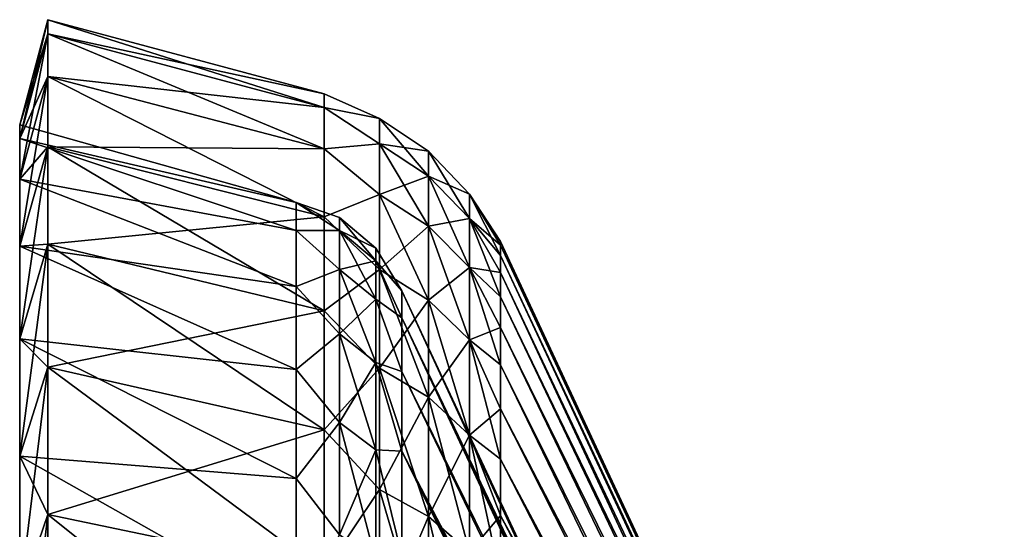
# Model space of a CAD drawing. Header units: metres. Extents: x -35 to 77, y -25 to 25.
# Tile 44 of 256: x -35 to -24.14, y 19.38 to 25. Entities that reach past the tile are written whole.
import ezdxf

# ---------------------------------------------------------------- set-up
doc = ezdxf.new("R2010")
doc.units = ezdxf.units.M
doc.layers.add('solid_500435', color=7, linetype='CONTINUOUS')

msp = doc.modelspace()

# ---------------------------------------------------------------- linework, layer by layer
at = {"layer": 'solid_500435'}
for points in [[(-35, 23.840889), (-34.689419, 25), (-34.689419, 24.842806, -2.799112)], [(-35, 23.690983, 2.669333), (-34.689419, 24.842806, 2.799112), (-34.689419, 25)], [(-35, 23.840889), (-35, 23.690983, 2.669333), (-34.689419, 25)], [(-31.64109, 24.031145, -2.70766), (-34.689419, 24.842806, -2.799112), (-34.689419, 25)], [(-31.64109, 24.183203), (-34.689419, 25), (-34.689419, 24.842806, 2.799112)], [(-31.64109, 24.183203), (-31.64109, 24.031145, -2.70766), (-34.689419, 25)], [(-35, 23.690983, -2.669333), (-34.689419, 24.842806, -2.799112), (-34.689419, 24.373198, -5.563024)], [(-35, 23.690983, -2.669333), (-35, 23.840889), (-34.689419, 24.842806, -2.799112)], [(-35, 23.243149, 5.305097), (-34.689419, 24.373198, 5.563024), (-34.689419, 24.842806, 2.799112)], [(-35, 23.690983, 2.669333), (-35, 23.243149, 5.305097), (-34.689419, 24.842806, 2.799112)], [(-31.64109, 23.57688, -5.381269), (-34.689419, 24.373198, -5.563024), (-34.689419, 24.842806, -2.799112)], [(-31.64109, 24.031145, -2.70766), (-31.64109, 23.57688, -5.381269), (-34.689419, 24.842806, -2.799112)], [(-31.64109, 24.031145, 2.70766), (-34.689419, 24.842806, 2.799112), (-34.689419, 24.373198, 5.563024)], [(-31.64109, 24.031145, 2.70766), (-31.64109, 24.183203), (-34.689419, 24.842806, 2.799112)], [(-35, 23.243149, -5.305097), (-34.689419, 24.373198, -5.563024), (-34.689419, 23.597084, -8.256976)], [(-35, 23.243149, -5.305097), (-35, 23.690983, -2.669333), (-34.689419, 24.373198, -5.563024)], [(-35, 22.503017, 7.874146), (-34.689419, 23.597084, 8.256976), (-34.689419, 24.373198, 5.563024)], [(-35, 23.243149, 5.305097), (-35, 22.503017, 7.874146), (-34.689419, 24.373198, 5.563024)], [(-31.64109, 22.826122, -7.987206), (-34.689419, 23.597084, -8.256976), (-34.689419, 24.373198, -5.563024)], [(-31.64109, 23.57688, -5.381269), (-31.64109, 22.826122, -7.987206), (-34.689419, 24.373198, -5.563024)], [(-31.64109, 23.57688, 5.381269), (-34.689419, 24.373198, 5.563024), (-34.689419, 23.597084, 8.256976)], [(-31.64109, 23.57688, 5.381269), (-31.64109, 24.031145, 2.70766), (-34.689419, 24.373198, 5.563024)], [(-31.033463, 23.911942, -1.296468), (-31.64109, 24.031145, -2.70766), (-31.64109, 24.183203)], [(-31.033463, 23.911942, 1.296468), (-31.64109, 24.183203), (-31.64109, 24.031145, 2.70766)], [(-31.033463, 23.911942, 1.296468), (-31.033463, 23.911942, -1.296468), (-31.64109, 24.183203)], [(-31.033463, 23.631596, -3.874204), (-31.64109, 23.57688, -5.381269), (-31.64109, 24.031145, -2.70766)], [(-31.033463, 23.911942, -1.296468), (-31.033463, 23.631596, -3.874204), (-31.64109, 24.031145, -2.70766)], [(-31.033463, 23.631596, 3.874204), (-31.64109, 24.031145, 2.70766), (-31.64109, 23.57688, 5.381269)], [(-31.033463, 23.631596, 3.874204), (-31.033463, 23.911942, 1.296468), (-31.64109, 24.031145, 2.70766)], [(-30.489685, 23.273296, -3.815463), (-31.033463, 23.631596, -3.874204), (-31.033463, 23.911942, -1.296468)], [(-30.489685, 23.549393, -1.276811), (-31.033463, 23.911942, -1.296468), (-31.033463, 23.911942, 1.296468)], [(-30.489685, 23.549393, -1.276811), (-30.489685, 23.273296, -3.815463), (-31.033463, 23.911942, -1.296468)], [(-30.489685, 23.549393, 1.276811), (-31.033463, 23.911942, 1.296468), (-31.033463, 23.631596, 3.874204)], [(-30.489685, 23.549393, 1.276811), (-30.489685, 23.549393, -1.276811), (-31.033463, 23.911942, 1.296468)], [(-31.951674, 22.98514, 1.338732), (-35, 23.690983, 2.669333), (-35, 23.840889)], [(-31.951674, 22.98514, -1.338732), (-35, 23.840889), (-35, 23.690983, -2.669333)], [(-31.951674, 22.98514, 1.338732), (-35, 23.840889), (-31.951674, 22.98514, -1.338732)], [(-31.951674, 22.674305, 3.998092), (-35, 23.243149, 5.305097), (-35, 23.690983, 2.669333)], [(-31.951674, 22.674305, 3.998092), (-35, 23.690983, 2.669333), (-31.951674, 22.98514, 1.338732)], [(-31.951674, 22.674305, -3.998092), (-35, 23.690983, -2.669333), (-35, 23.243149, -5.305097)], [(-31.951674, 22.98514, -1.338732), (-35, 23.690983, -2.669333), (-31.951674, 22.674305, -3.998092)], [(-35, 22.503017, -7.874146), (-34.689419, 23.597084, -8.256976), (-34.689419, 22.524221, -10.847094)], [(-35, 22.503017, -7.874146), (-35, 23.243149, -5.305097), (-34.689419, 23.597084, -8.256976)], [(-35, 21.479898, 10.344174), (-34.689419, 22.524221, 10.847094), (-34.689419, 23.597084, 8.256976)], [(-35, 22.503017, 7.874146), (-35, 21.479898, 10.344174), (-34.689419, 23.597084, 8.256976)], [(-31.64109, 21.788313, -10.492699), (-34.689419, 22.524221, -10.847094), (-34.689419, 23.597084, -8.256976)], [(-31.64109, 22.826122, -7.987206), (-31.64109, 21.788313, -10.492699), (-34.689419, 23.597084, -8.256976)], [(-31.64109, 22.826122, 7.987206), (-34.689419, 23.597084, 8.256976), (-34.689419, 22.524221, 10.847094)], [(-31.64109, 22.826122, 7.987206), (-31.64109, 23.57688, 5.381269), (-34.689419, 23.597084, 8.256976)], [(-31.033463, 23.631596, -3.874204), (-31.033463, 23.074192, -6.406518), (-31.64109, 23.57688, -5.381269)], [(-31.033463, 23.074192, 6.406518), (-31.033463, 23.631596, 3.874204), (-31.64109, 23.57688, 5.381269)], [(-31.033463, 23.074192, -6.406518), (-31.64109, 22.826122, -7.987206), (-31.64109, 23.57688, -5.381269)], [(-31.033463, 23.074192, 6.406518), (-31.64109, 23.57688, 5.381269), (-31.64109, 22.826122, 7.987206)], [(-30.489685, 22.724344, -6.309383), (-31.033463, 23.074192, -6.406518), (-31.033463, 23.631596, -3.874204)], [(-30.489685, 23.273296, -3.815463), (-30.489685, 22.724344, -6.309383), (-31.033463, 23.631596, -3.874204)], [(-30.489685, 23.273296, 3.815463), (-31.033463, 23.631596, 3.874204), (-31.033463, 23.074192, 6.406518)], [(-30.489685, 23.273296, 3.815463), (-30.489685, 23.549393, 1.276811), (-31.033463, 23.631596, 3.874204)], [(-30.037487, 22.807249, -3.739058), (-30.489685, 23.273296, -3.815463), (-30.489685, 23.549393, -1.276811)], [(-30.037487, 23.077814, -1.251243), (-30.489685, 23.549393, -1.276811), (-30.489685, 23.549393, 1.276811)], [(-30.037487, 23.077814, -1.251243), (-30.037487, 22.807249, -3.739058), (-30.489685, 23.549393, -1.276811)], [(-30.037487, 23.077814, 1.251243), (-30.489685, 23.549393, 1.276811), (-30.489685, 23.273296, 3.815463)], [(-30.037487, 23.077814, 1.251243), (-30.037487, 23.077814, -1.251243), (-30.489685, 23.549393, 1.276811)], [(-31.951674, 22.056839, 6.603384), (-35, 22.503017, 7.874146), (-35, 23.243149, 5.305097)], [(-31.951674, 22.056839, 6.603384), (-35, 23.243149, 5.305097), (-31.951674, 22.674305, 3.998092)], [(-31.951674, 22.056839, -6.603384), (-35, 23.243149, -5.305097), (-35, 22.503017, -7.874146)], [(-31.951674, 22.674305, -3.998092), (-35, 23.243149, -5.305097), (-31.951674, 22.056839, -6.603384)], [(-30.489685, 22.724344, 6.309383), (-30.489685, 23.273296, 3.815463), (-31.033463, 23.074192, 6.406518)], [(-30.037487, 22.269287, -6.183037), (-30.489685, 22.724344, -6.309383), (-30.489685, 23.273296, -3.815463)], [(-30.037487, 22.807249, -3.739058), (-30.037487, 22.269287, -6.183037), (-30.489685, 23.273296, -3.815463)], [(-30.037487, 22.807249, 3.739058), (-30.489685, 23.273296, 3.815463), (-30.489685, 22.724344, 6.309383)], [(-30.037487, 22.807249, 3.739058), (-30.037487, 23.077814, 1.251243), (-30.489685, 23.273296, 3.815463)], [(-31.033463, 23.074192, -6.406518), (-31.033463, 22.246264, -8.863722), (-31.64109, 22.826122, -7.987206)], [(-31.033463, 22.246264, 8.863722), (-31.033463, 23.074192, 6.406518), (-31.64109, 22.826122, 7.987206)], [(-30.489685, 21.908968, -8.729331), (-31.033463, 22.246264, -8.863722), (-31.033463, 23.074192, -6.406518)], [(-30.489685, 22.724344, -6.309383), (-30.489685, 21.908968, -8.729331), (-31.033463, 23.074192, -6.406518)], [(-30.489685, 22.724344, 6.309383), (-31.033463, 23.074192, 6.406518), (-31.033463, 22.246264, 8.863722)], [(-29.698624, 22.400784, -2.618276), (-30.037487, 22.807249, -3.739058), (-30.037487, 23.077814, -1.251243)], [(-29.698624, 22.55328), (-30.037487, 23.077814, -1.251243), (-30.037487, 23.077814, 1.251243)], [(-29.698624, 22.515123, -1.311357), (-29.698624, 22.400784, -2.618276), (-30.037487, 23.077814, -1.251243)], [(-29.698624, 22.55328), (-29.698624, 22.515123, -1.311357), (-30.037487, 23.077814, -1.251243)], [(-29.698624, 22.515123, 1.311357), (-30.037487, 23.077814, 1.251243), (-30.037487, 22.807249, 3.739058)], [(-29.698624, 22.515123, 1.311357), (-29.698624, 22.55328), (-30.037487, 23.077814, 1.251243)], [(-31.951674, 22.98514, -1.338732), (-31.473036, 22.674238, -2.554773), (-31.473036, 22.817711)], [(-31.951674, 22.98514, -1.338732), (-31.951674, 22.674305, -3.998092), (-31.473036, 22.674238, -2.554773)], [(-31.951674, 22.98514, 1.338732), (-31.473036, 22.817711), (-31.473036, 22.674238, 2.554773)], [(-31.951674, 22.98514, 1.338732), (-31.951674, 22.98514, -1.338732), (-31.473036, 22.817711)], [(-31.951674, 22.674305, 3.998092), (-31.951674, 22.98514, 1.338732), (-31.473036, 22.674238, 2.554773)], [(-31.64109, 21.788313, 10.492699), (-31.64109, 22.826122, 7.987206), (-34.689419, 22.524221, 10.847094)], [(-31.033463, 22.246264, -8.863722), (-31.64109, 21.788313, -10.492699), (-31.64109, 22.826122, -7.987206)], [(-31.033463, 22.246264, 8.863722), (-31.64109, 22.826122, 7.987206), (-31.64109, 21.788313, 10.492699)], [(-31.473036, 22.817711), (-31.072903, 22.482058), (-31.072903, 22.340696, 2.517192)], [(-31.473036, 22.817711), (-31.473036, 22.674238, -2.554773), (-31.072903, 22.482058)], [(-31.473036, 22.674238, 2.554773), (-31.473036, 22.817711), (-31.072903, 22.340696, 2.517192)], [(-30.037487, 22.269287, 6.183037), (-30.037487, 22.807249, 3.739058), (-30.489685, 22.724344, 6.309383)], [(-29.698624, 21.945354, -5.201144), (-30.037487, 22.269287, -6.183037), (-30.037487, 22.807249, -3.739058)], [(-29.698624, 22.210646, -3.916336), (-29.698624, 21.945354, -5.201144), (-30.037487, 22.807249, -3.739058)], [(-29.698624, 22.400784, -2.618276), (-29.698624, 22.210646, -3.916336), (-30.037487, 22.807249, -3.739058)], [(-29.698624, 22.210646, 3.916336), (-30.037487, 22.807249, 3.739058), (-30.037487, 22.269287, 6.183037)], [(-29.698624, 22.400784, 2.618276), (-29.698624, 22.515123, 1.311357), (-30.037487, 22.807249, 3.739058)], [(-29.698624, 22.210646, 3.916336), (-29.698624, 22.400784, 2.618276), (-30.037487, 22.807249, 3.739058)], [(-30.489685, 21.908968, 8.729331), (-30.489685, 22.724344, 6.309383), (-31.033463, 22.246264, 8.863722)], [(-30.037487, 21.470242, -8.554525), (-30.489685, 21.908968, -8.729331), (-30.489685, 22.724344, -6.309383)], [(-30.037487, 22.269287, -6.183037), (-30.037487, 21.470242, -8.554525), (-30.489685, 22.724344, -6.309383)], [(-30.037487, 22.269287, 6.183037), (-30.489685, 22.724344, 6.309383), (-30.489685, 21.908968, 8.729331)], [(-31.951674, 22.674305, -3.998092), (-31.473036, 22.245623, -5.077418), (-31.473036, 22.674238, -2.554773)], [(-31.951674, 22.674305, -3.998092), (-31.951674, 22.056839, -6.603384), (-31.473036, 22.245623, -5.077418)], [(-31.951674, 22.674305, 3.998092), (-31.473036, 22.674238, 2.554773), (-31.473036, 22.245623, 5.077418)], [(-31.951674, 22.056839, 6.603384), (-31.951674, 22.674305, 3.998092), (-31.473036, 22.245623, 5.077418)], [(-31.473036, 22.674238, -2.554773), (-31.072903, 22.340696, -2.517192), (-31.072903, 22.482058)], [(-31.473036, 22.674238, -2.554773), (-31.473036, 22.245623, -5.077418), (-31.072903, 22.340696, -2.517192)], [(-31.473036, 22.674238, 2.554773), (-31.072903, 22.340696, 2.517192), (-31.072903, 21.918386, 5.002728)], [(-31.473036, 22.245623, 5.077418), (-31.473036, 22.674238, 2.554773), (-31.072903, 21.918386, 5.002728)], [(-35, 21.479898, -10.344174), (-34.689419, 22.524221, -10.847094), (-34.689419, 21.168104, -13.300802)], [(-35, 21.479898, -10.344174), (-35, 22.503017, -7.874146), (-34.689419, 22.524221, -10.847094)], [(-35, 20.186657, 12.684117), (-34.689419, 21.168104, 13.300802), (-34.689419, 22.524221, 10.847094)], [(-35, 21.479898, 10.344174), (-35, 20.186657, 12.684117), (-34.689419, 22.524221, 10.847094)], [(-31.951674, 21.141092, 9.119377), (-35, 21.479898, 10.344174), (-35, 22.503017, 7.874146)], [(-31.951674, 21.141092, 9.119377), (-35, 22.503017, 7.874146), (-31.951674, 22.056839, 6.603384)], [(-31.951674, 21.141092, -9.119377), (-35, 22.503017, -7.874146), (-35, 21.479898, -10.344174)], [(-31.951674, 22.056839, -6.603384), (-35, 22.503017, -7.874146), (-31.951674, 21.141092, -9.119377)], [(-31.64109, 20.476503, -12.86624), (-34.689419, 21.168104, -13.300802), (-34.689419, 22.524221, -10.847094)], [(-31.64109, 21.788313, -10.492699), (-31.64109, 20.476503, -12.86624), (-34.689419, 22.524221, -10.847094)], [(-31.64109, 21.788313, 10.492699), (-34.689419, 22.524221, 10.847094), (-34.689419, 21.168104, 13.300802)], [(-31.072903, 22.482058), (-30.786194, 22.008841, -1.281869), (-30.786194, 22.008841, 1.281869)], [(-31.072903, 22.482058), (-31.072903, 22.340696, -2.517192), (-30.786194, 22.008841, -1.281869)], [(-31.072903, 22.340696, 2.517192), (-31.072903, 22.482058), (-30.786194, 22.008841, 1.281869)], [(-24.140539, 10.597608, -0.878143), (-29.698624, 22.515123, -1.311357), (-29.698624, 22.55328)], [(-24.140539, 10.633927), (-29.698624, 22.55328), (-29.698624, 22.515123, 1.311357)], [(-24.140539, 10.633927), (-24.140539, 10.597608, -0.878143), (-29.698624, 22.55328)], [(-24.140539, 10.597608, -0.878143), (-29.698624, 22.400784, -2.618276), (-29.698624, 22.515123, -1.311357)], [(-24.140539, 10.597608, 0.878143), (-29.698624, 22.515123, 1.311357), (-29.698624, 22.400784, 2.618276)], [(-24.140539, 10.597608, 0.878143), (-24.140539, 10.633927), (-29.698624, 22.515123, 1.311357)], [(-24.140539, 10.488894, -1.750287), (-29.698624, 22.210646, -3.916336), (-29.698624, 22.400784, -2.618276)], [(-24.140539, 10.597608, -0.878143), (-24.140539, 10.488894, -1.750287), (-29.698624, 22.400784, -2.618276)], [(-24.140539, 10.488894, 1.750287), (-29.698624, 22.400784, 2.618276), (-29.698624, 22.210646, 3.916336)], [(-24.140539, 10.488894, 1.750287), (-24.140539, 10.597608, 0.878143), (-29.698624, 22.400784, 2.618276)], [(-31.473036, 22.245623, -5.077418), (-31.072903, 21.918386, -5.002728), (-31.072903, 22.340696, -2.517192)], [(-31.072903, 22.340696, -2.517192), (-30.786194, 21.711208, -3.828272), (-30.786194, 22.008841, -1.281869)], [(-31.072903, 22.340696, -2.517192), (-31.072903, 21.918386, -5.002728), (-30.786194, 21.711208, -3.828272)], [(-31.072903, 22.340696, 2.517192), (-30.786194, 22.008841, 1.281869), (-30.786194, 21.711208, 3.828272)], [(-31.072903, 21.918386, 5.002728), (-31.072903, 22.340696, 2.517192), (-30.786194, 21.711208, 3.828272)], [(-30.037487, 21.470242, 8.554525), (-30.037487, 22.269287, 6.183037), (-30.489685, 21.908968, 8.729331)], [(-29.698624, 21.193151, -7.713676), (-30.037487, 21.470242, -8.554525), (-30.037487, 22.269287, -6.183037)], [(-29.698624, 21.605806, -6.468354), (-29.698624, 21.193151, -7.713676), (-30.037487, 22.269287, -6.183037)], [(-29.698624, 21.945354, -5.201144), (-29.698624, 21.605806, -6.468354), (-30.037487, 22.269287, -6.183037)], [(-29.698624, 21.605806, 6.468354), (-30.037487, 22.269287, 6.183037), (-30.037487, 21.470242, 8.554525)], [(-29.698624, 21.945354, 5.201144), (-29.698624, 22.210646, 3.916336), (-30.037487, 22.269287, 6.183037)], [(-29.698624, 21.605806, 6.468354), (-29.698624, 21.945354, 5.201144), (-30.037487, 22.269287, 6.183037)], [(-31.951674, 22.056839, -6.603384), (-31.473036, 21.537256, -7.536212), (-31.473036, 22.245623, -5.077418)], [(-31.951674, 22.056839, 6.603384), (-31.473036, 22.245623, 5.077418), (-31.473036, 21.537256, 7.536212)], [(-31.033463, 22.246264, -8.863722), (-31.033463, 21.157518, -11.217006), (-31.64109, 21.788313, -10.492699)], [(-31.033463, 21.157518, 11.217006), (-31.033463, 22.246264, 8.863722), (-31.64109, 21.788313, 10.492699)], [(-31.473036, 22.245623, -5.077418), (-31.473036, 21.537256, -7.536212), (-31.072903, 21.918386, -5.002728)], [(-31.473036, 22.245623, 5.077418), (-31.072903, 21.918386, 5.002728), (-31.072903, 21.22044, 7.425353)], [(-31.473036, 21.537256, 7.536212), (-31.473036, 22.245623, 5.077418), (-31.072903, 21.22044, 7.425353)], [(-30.489685, 20.836731, -11.046935), (-31.033463, 21.157518, -11.217006), (-31.033463, 22.246264, -8.863722)], [(-30.489685, 21.908968, -8.729331), (-30.489685, 20.836731, -11.046935), (-31.033463, 22.246264, -8.863722)], [(-30.489685, 21.908968, 8.729331), (-31.033463, 22.246264, 8.863722), (-31.033463, 21.157518, 11.217006)], [(-24.140539, 10.308532, -2.610475), (-29.698624, 21.945354, -5.201144), (-29.698624, 22.210646, -3.916336)], [(-24.140539, 10.488894, -1.750287), (-24.140539, 10.308532, -2.610475), (-29.698624, 22.210646, -3.916336)], [(-24.140539, 10.488894, 1.750287), (-29.698624, 22.210646, 3.916336), (-29.698624, 21.945354, 5.201144)], [(-31.951674, 22.056839, -6.603384), (-31.951674, 21.141092, -9.119377), (-31.473036, 21.537256, -7.536212)], [(-31.951674, 21.141092, 9.119377), (-31.951674, 22.056839, 6.603384), (-31.473036, 21.537256, 7.536212)], [(-30.786194, 22.008841, -1.281869), (-25.481678, 10.634125, -0.881169), (-25.481678, 10.67057)], [(-30.786194, 22.008841, -1.281869), (-30.786194, 21.711208, -3.828272), (-25.481678, 10.634125, -0.881169)], [(-30.786194, 22.008841, 1.281869), (-25.481678, 10.67057), (-25.481678, 10.634125, 0.881169)], [(-30.786194, 22.008841, 1.281869), (-30.786194, 22.008841, -1.281869), (-25.481678, 10.67057)], [(-30.786194, 22.008841, 1.281869), (-25.481678, 10.634125, 0.881169), (-25.481678, 10.525038, 1.756318)], [(-30.786194, 21.711208, 3.828272), (-30.786194, 22.008841, 1.281869), (-25.481678, 10.525038, 1.756318)], [(-24.140539, 10.308532, -2.610475), (-29.698624, 21.605806, -6.468354), (-29.698624, 21.945354, -5.201144)], [(-24.140539, 10.308532, 2.610475), (-29.698624, 21.945354, 5.201144), (-29.698624, 21.605806, 6.468354)], [(-24.140539, 10.308532, 2.610475), (-24.140539, 10.488894, 1.750287), (-29.698624, 21.945354, 5.201144)], [(-31.473036, 21.537256, -7.536212), (-31.072903, 21.22044, -7.425353), (-31.072903, 21.918386, -5.002728)], [(-31.072903, 21.918386, -5.002728), (-30.786194, 21.11997, -6.322904), (-30.786194, 21.711208, -3.828272)], [(-31.072903, 21.918386, -5.002728), (-31.072903, 21.22044, -7.425353), (-30.786194, 21.11997, -6.322904)], [(-31.072903, 21.918386, 5.002728), (-30.786194, 21.711208, 3.828272), (-30.786194, 21.11997, 6.322904)], [(-31.072903, 21.22044, 7.425353), (-31.072903, 21.918386, 5.002728), (-30.786194, 21.11997, 6.322904)], [(-30.489685, 20.836731, 11.046935), (-30.489685, 21.908968, 8.729331), (-31.033463, 21.157518, 11.217006)], [(-30.037487, 20.419474, -10.82572), (-30.489685, 20.836731, -11.046935), (-30.489685, 21.908968, -8.729331)], [(-30.037487, 21.470242, -8.554525), (-30.037487, 20.419474, -10.82572), (-30.489685, 21.908968, -8.729331)], [(-30.037487, 21.470242, 8.554525), (-30.489685, 21.908968, 8.729331), (-30.489685, 20.836731, 11.046935)], [(-31.64109, 20.476503, 12.86624), (-31.64109, 21.788313, 10.492699), (-34.689419, 21.168104, 13.300802)], [(-31.033463, 21.157518, -11.217006), (-31.64109, 20.476503, -12.86624), (-31.64109, 21.788313, -10.492699)], [(-31.033463, 21.157518, 11.217006), (-31.64109, 21.788313, 10.492699), (-31.64109, 20.476503, 12.86624)], [(-30.786194, 21.711208, -3.828272), (-25.481678, 10.344053, -2.61947), (-25.481678, 10.525038, -1.756318)], [(-30.786194, 21.711208, -3.828272), (-30.786194, 21.11997, -6.322904), (-25.481678, 10.344053, -2.61947)], [(-30.786194, 21.711208, -3.828272), (-25.481678, 10.525038, -1.756318), (-25.481678, 10.634125, -0.881169)], [(-30.786194, 21.711208, 3.828272), (-25.481678, 10.525038, 1.756318), (-25.481678, 10.344053, 2.61947)], [(-30.786194, 21.11997, 6.322904), (-30.786194, 21.711208, 3.828272), (-25.481678, 10.344053, 2.61947)], [(-31.951674, 21.141092, -9.119377), (-31.473036, 20.558046, -9.900233), (-31.473036, 21.537256, -7.536212)], [(-31.951674, 21.141092, 9.119377), (-31.473036, 21.537256, 7.536212), (-31.473036, 20.558046, 9.900233)], [(-31.473036, 21.537256, -7.536212), (-31.473036, 20.558046, -9.900233), (-31.072903, 21.22044, -7.425353)], [(-31.473036, 21.537256, 7.536212), (-31.072903, 21.22044, 7.425353), (-31.072903, 20.255634, 9.7546)], [(-31.473036, 20.558046, 9.900233), (-31.473036, 21.537256, 7.536212), (-31.072903, 20.255634, 9.7546)], [(-29.698624, 21.193151, 7.713676), (-29.698624, 21.605806, 6.468354), (-30.037487, 21.470242, 8.554525)], [(-24.140539, 10.057752, -3.452831), (-29.698624, 21.193151, -7.713676), (-29.698624, 21.605806, -6.468354)], [(-24.140539, 10.308532, -2.610475), (-24.140539, 10.057752, -3.452831), (-29.698624, 21.605806, -6.468354)], [(-24.140539, 10.057752, 3.452831), (-29.698624, 21.605806, 6.468354), (-29.698624, 21.193151, 7.713676)], [(-24.140539, 10.057752, 3.452831), (-24.140539, 10.308532, 2.610475), (-29.698624, 21.605806, 6.468354)], [(-35, 20.186657, -12.684117), (-35, 21.479898, -10.344174), (-34.689419, 21.168104, -13.300802)], [(-31.951674, 19.939449, 11.512046), (-35, 20.186657, 12.684117), (-35, 21.479898, 10.344174)], [(-31.951674, 19.939449, 11.512046), (-35, 21.479898, 10.344174), (-31.951674, 21.141092, 9.119377)], [(-31.951674, 19.939449, -11.512046), (-35, 21.479898, -10.344174), (-35, 20.186657, -12.684117)], [(-31.951674, 21.141092, -9.119377), (-35, 21.479898, -10.344174), (-31.951674, 19.939449, -11.512046)], [(-30.037487, 20.419474, 10.82572), (-30.037487, 21.470242, 8.554525), (-30.489685, 20.836731, 11.046935)], [(-29.698624, 20.154348, -10.121894), (-30.037487, 20.419474, -10.82572), (-30.037487, 21.470242, -8.554525)], [(-29.698624, 20.708786, -8.932899), (-29.698624, 20.154348, -10.121894), (-30.037487, 21.470242, -8.554525)], [(-29.698624, 21.193151, -7.713676), (-29.698624, 20.708786, -8.932899), (-30.037487, 21.470242, -8.554525)], [(-29.698624, 20.708786, 8.932899), (-30.037487, 21.470242, 8.554525), (-30.037487, 20.419474, 10.82572)], [(-29.698624, 20.708786, 8.932899), (-29.698624, 21.193151, 7.713676), (-30.037487, 21.470242, 8.554525)], [(-31.473036, 20.558046, -9.900233), (-31.072903, 20.255634, -9.7546), (-31.072903, 21.22044, -7.425353)], [(-31.072903, 21.22044, -7.425353), (-30.786194, 20.24312, -8.73203), (-30.786194, 21.11997, -6.322904)], [(-31.072903, 21.22044, -7.425353), (-31.072903, 20.255634, -9.7546), (-30.786194, 20.24312, -8.73203)], [(-31.072903, 21.22044, 7.425353), (-30.786194, 21.11997, 6.322904), (-30.786194, 20.24312, 8.73203)], [(-31.072903, 20.255634, 9.7546), (-31.072903, 21.22044, 7.425353), (-30.786194, 20.24312, 8.73203)], [(-24.140539, 9.738267, -4.2716), (-29.698624, 20.708786, -8.932899), (-29.698624, 21.193151, -7.713676)], [(-24.140539, 10.057752, -3.452831), (-24.140539, 9.738267, -4.2716), (-29.698624, 21.193151, -7.713676)], [(-24.140539, 10.057752, 3.452831), (-29.698624, 21.193151, 7.713676), (-29.698624, 20.708786, 8.932899)], [(-35, 20.186657, -12.684117), (-34.689419, 21.168104, -13.300802), (-34.689419, 19.545788, -15.587245)], [(-35, 18.639557, 14.864552), (-34.689419, 19.545788, 15.587245), (-34.689419, 21.168104, 13.300802)], [(-35, 20.186657, 12.684117), (-35, 18.639557, 14.864552), (-34.689419, 21.168104, 13.300802)], [(-31.64109, 18.90719, -15.077981), (-34.689419, 19.545788, -15.587245), (-34.689419, 21.168104, -13.300802)], [(-31.64109, 20.476503, -12.86624), (-31.64109, 18.90719, -15.077981), (-34.689419, 21.168104, -13.300802)], [(-31.64109, 20.476503, 12.86624), (-34.689419, 21.168104, 13.300802), (-34.689419, 19.545788, 15.587245)], [(-31.951674, 21.141092, -9.119377), (-31.951674, 19.939449, -11.512046), (-31.473036, 20.558046, -9.900233)], [(-31.951674, 19.939449, 11.512046), (-31.951674, 21.141092, 9.119377), (-31.473036, 20.558046, 9.900233)], [(-31.033463, 21.157518, -11.217006), (-31.033463, 19.820721, -13.438782), (-31.64109, 20.476503, -12.86624)], [(-31.033463, 19.820721, 13.438782), (-31.033463, 21.157518, 11.217006), (-31.64109, 20.476503, 12.86624)], [(-30.489685, 19.520201, -13.235024), (-31.033463, 19.820721, -13.438782), (-31.033463, 21.157518, -11.217006)], [(-30.489685, 20.836731, -11.046935), (-30.489685, 19.520201, -13.235024), (-31.033463, 21.157518, -11.217006)], [(-30.489685, 20.836731, 11.046935), (-31.033463, 21.157518, 11.217006), (-31.033463, 19.820721, 13.438782)], [(-30.786194, 21.11997, -6.322904), (-25.481678, 10.092409, -3.464728), (-25.481678, 10.344053, -2.61947)], [(-30.786194, 21.11997, -6.322904), (-30.786194, 20.24312, -8.73203), (-25.481678, 10.092409, -3.464728)], [(-30.786194, 21.11997, 6.322904), (-25.481678, 10.344053, 2.61947), (-25.481678, 10.092409, 3.464728)], [(-30.786194, 20.24312, 8.73203), (-30.786194, 21.11997, 6.322904), (-25.481678, 10.092409, 3.464728)], [(-30.489685, 19.520201, 13.235024), (-30.489685, 20.836731, 11.046935), (-31.033463, 19.820721, 13.438782)], [(-30.037487, 19.129309, -12.969993), (-30.489685, 19.520201, -13.235024), (-30.489685, 20.836731, -11.046935)], [(-30.037487, 20.419474, -10.82572), (-30.037487, 19.129309, -12.969993), (-30.489685, 20.836731, -11.046935)], [(-30.037487, 20.419474, 10.82572), (-30.489685, 20.836731, 11.046935), (-30.489685, 19.520201, 13.235024)], [(-29.698624, 20.154348, 10.121894), (-29.698624, 20.708786, 8.932899), (-30.037487, 20.419474, 10.82572)], [(-24.140539, 9.738267, -4.2716), (-29.698624, 20.154348, -10.121894), (-29.698624, 20.708786, -8.932899)], [(-24.140539, 9.738267, 4.2716), (-29.698624, 20.708786, 8.932899), (-29.698624, 20.154348, 10.121894)], [(-24.140539, 9.738267, 4.2716), (-24.140539, 10.057752, 3.452831), (-29.698624, 20.708786, 8.932899)], [(-31.951674, 19.939449, -11.512046), (-31.473036, 19.320309, -12.139754), (-31.473036, 20.558046, -9.900233)], [(-31.951674, 19.939449, 11.512046), (-31.473036, 20.558046, 9.900233), (-31.473036, 19.320309, 12.139754)], [(-31.473036, 20.558046, -9.900233), (-31.473036, 19.320309, -12.139754), (-31.072903, 20.255634, -9.7546)], [(-31.473036, 20.558046, 9.900233), (-31.072903, 20.255634, 9.7546), (-31.072903, 19.036102, 11.961176)], [(-31.473036, 19.320309, 12.139754), (-31.473036, 20.558046, 9.900233), (-31.072903, 19.036102, 11.961176)], [(-31.64109, 18.90719, 15.077981), (-31.64109, 20.476503, 12.86624), (-34.689419, 19.545788, 15.587245)], [(-31.033463, 19.820721, -13.438782), (-31.64109, 18.90719, -15.077981), (-31.64109, 20.476503, -12.86624)], [(-31.033463, 19.820721, 13.438782), (-31.64109, 20.476503, 12.86624), (-31.64109, 18.90719, 15.077981)], [(-30.037487, 19.129309, 12.969993), (-30.037487, 20.419474, 10.82572), (-30.489685, 19.520201, 13.235024)], [(-29.698624, 18.842991, -12.39323), (-30.037487, 19.129309, -12.969993), (-30.037487, 20.419474, -10.82572)], [(-29.698624, 19.531713, -11.27664), (-29.698624, 18.842991, -12.39323), (-30.037487, 20.419474, -10.82572)], [(-29.698624, 20.154348, -10.121894), (-29.698624, 19.531713, -11.27664), (-30.037487, 20.419474, -10.82572)], [(-29.698624, 19.531713, 11.27664), (-30.037487, 20.419474, 10.82572), (-30.037487, 19.129309, 12.969993)], [(-29.698624, 19.531713, 11.27664), (-29.698624, 20.154348, 10.121894), (-30.037487, 20.419474, 10.82572)], [(-31.473036, 19.320309, -12.139754), (-31.072903, 19.036102, -11.961176), (-31.072903, 20.255634, -9.7546)], [(-31.072903, 20.255634, -9.7546), (-30.786194, 19.092516, -11.023069), (-30.786194, 20.24312, -8.73203)], [(-31.072903, 20.255634, -9.7546), (-31.072903, 19.036102, -11.961176), (-30.786194, 19.092516, -11.023069)], [(-31.072903, 20.255634, 9.7546), (-30.786194, 20.24312, 8.73203), (-30.786194, 19.092516, 11.023069)], [(-31.072903, 19.036102, 11.961176), (-31.072903, 20.255634, 9.7546), (-30.786194, 19.092516, 11.023069)], [(-30.786194, 20.24312, -8.73203), (-25.481678, 9.771824, -4.286319), (-25.481678, 10.092409, -3.464728)], [(-30.786194, 20.24312, -8.73203), (-30.786194, 19.092516, -11.023069), (-25.481678, 9.771824, -4.286319)], [(-30.786194, 20.24312, 8.73203), (-25.481678, 10.092409, 3.464728), (-25.481678, 9.771824, 4.286319)], [(-30.786194, 20.24312, 8.73203), (-25.481678, 9.771824, 4.286319), (-25.481678, 9.384486, 5.07863)], [(-30.786194, 19.092516, 11.023069), (-30.786194, 20.24312, 8.73203), (-25.481678, 9.384486, 5.07863)], [(-35, 18.639557, -14.864552), (-35, 20.186657, -12.684117), (-34.689419, 19.545788, -15.587245)], [(-31.951674, 18.468159, 13.749035), (-35, 18.639557, 14.864552), (-35, 20.186657, 12.684117)], [(-31.951674, 18.468159, 13.749035), (-35, 20.186657, 12.684117), (-31.951674, 19.939449, 11.512046)], [(-31.951674, 18.468159, -13.749035), (-35, 20.186657, -12.684117), (-35, 18.639557, -14.864552)], [(-31.951674, 19.939449, -11.512046), (-35, 20.186657, -12.684117), (-31.951674, 18.468159, -13.749035)], [(-24.140539, 9.35226, -5.06119), (-29.698624, 19.531713, -11.27664), (-29.698624, 20.154348, -10.121894)], [(-24.140539, 9.738267, -4.2716), (-24.140539, 9.35226, -5.06119), (-29.698624, 20.154348, -10.121894)], [(-24.140539, 9.35226, 5.06119), (-29.698624, 20.154348, 10.121894), (-29.698624, 19.531713, 11.27664)], [(-24.140539, 9.35226, 5.06119), (-24.140539, 9.738267, 4.2716), (-29.698624, 20.154348, 10.121894)], [(-31.951674, 19.939449, -11.512046), (-31.951674, 18.468159, -13.749035), (-31.473036, 19.320309, -12.139754)], [(-31.951674, 18.468159, 13.749035), (-31.951674, 19.939449, 11.512046), (-31.473036, 19.320309, 12.139754)], [(-31.033463, 19.820721, -13.438782), (-31.033463, 18.251543, -15.503), (-31.64109, 18.90719, -15.077981)], [(-31.033463, 18.251543, 15.503), (-31.033463, 19.820721, 13.438782), (-31.64109, 18.90719, 15.077981)], [(-30.489685, 17.974815, -15.267945), (-31.033463, 18.251543, -15.503), (-31.033463, 19.820721, -13.438782)], [(-30.489685, 19.520201, -13.235024), (-30.489685, 17.974815, -15.267945), (-31.033463, 19.820721, -13.438782)], [(-30.489685, 19.520201, 13.235024), (-31.033463, 19.820721, 13.438782), (-31.033463, 18.251543, 15.503)], [(-35, 18.639557, -14.864552), (-34.689419, 19.545788, -15.587245), (-34.689419, 17.67767, -17.67767)], [(-35, 16.858055, 16.858055), (-34.689419, 17.67767, 17.67767), (-34.689419, 19.545788, 15.587245)], [(-35, 18.639557, 14.864552), (-35, 16.858055, 16.858055), (-34.689419, 19.545788, 15.587245)], [(-31.64109, 17.100107, -17.100107), (-34.689419, 17.67767, -17.67767), (-34.689419, 19.545788, -15.587245)], [(-31.64109, 18.90719, -15.077981), (-31.64109, 17.100107, -17.100107), (-34.689419, 19.545788, -15.587245)], [(-31.64109, 18.90719, 15.077981), (-34.689419, 19.545788, 15.587245), (-34.689419, 17.67767, 17.67767)], [(-30.489685, 17.974815, 15.267945), (-30.489685, 19.520201, 13.235024), (-31.033463, 18.251543, 15.503)], [(-30.037487, 17.614868, -14.962204), (-30.489685, 17.974815, -15.267945), (-30.489685, 19.520201, -13.235024)], [(-30.037487, 19.129309, -12.969993), (-30.037487, 17.614868, -14.962204), (-30.489685, 19.520201, -13.235024)], [(-30.037487, 19.129309, 12.969993), (-30.489685, 19.520201, 13.235024), (-30.489685, 17.974815, 15.267945)], [(-29.698624, 18.842991, 12.39323), (-29.698624, 19.531713, 11.27664), (-30.037487, 19.129309, 12.969993)], [(-24.140539, 8.902368, -5.816207), (-29.698624, 18.842991, -12.39323), (-29.698624, 19.531713, -11.27664)], [(-24.140539, 9.35226, -5.06119), (-24.140539, 8.902368, -5.816207), (-29.698624, 19.531713, -11.27664)], [(-24.140539, 8.902368, 5.816207), (-29.698624, 19.531713, 11.27664), (-29.698624, 18.842991, 12.39323)], [(-24.140539, 8.902368, 5.816207), (-24.140539, 9.35226, 5.06119), (-29.698624, 19.531713, 11.27664)]]:
    msp.add_3dface(points, dxfattribs=at)

doc.saveas('drawing.dxf')
